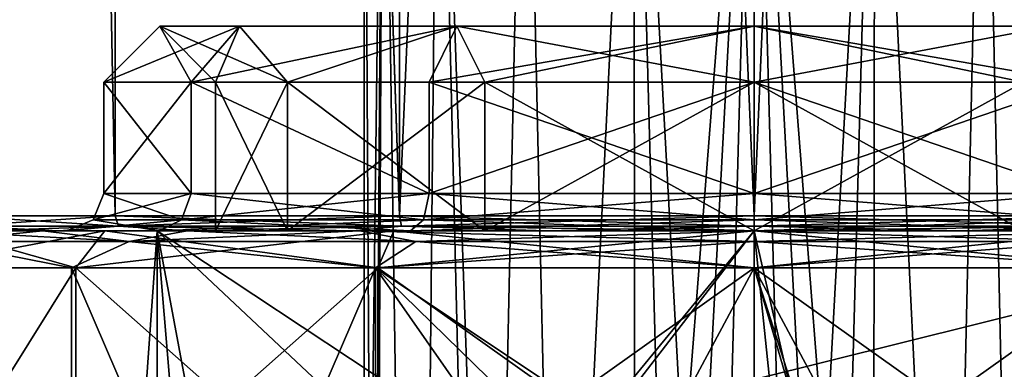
# Model space of a CAD drawing. Header units: millimetres. Extents: x -25 to 87, y -149 to 296.
# Tile 86 of 256: x -10 to 3, y 94 to 99. Entities that reach past the tile are written whole.
import ezdxf

# ---------------------------------------------------------------- set-up
doc = ezdxf.new("R2010")
doc.units = ezdxf.units.MM
doc.header["$LTSCALE"] = 65.185185
for name, color, linetype in [('1001', 7, 'CONTINUOUS'), ('1002', 7, 'CONTINUOUS'), ('1017', 7, 'CONTINUOUS'), ('1018', 7, 'CONTINUOUS'), ('1029', 7, 'CONTINUOUS'), ('1044', 7, 'CONTINUOUS'), ('1056', 7, 'CONTINUOUS'), ('1057', 7, 'CONTINUOUS'), ('1062', 7, 'CONTINUOUS'), ('1063', 7, 'CONTINUOUS'), ('1064', 7, 'CONTINUOUS'), ('3543', 7, 'CONTINUOUS'), ('3544', 7, 'CONTINUOUS'), ('3545', 7, 'CONTINUOUS'), ('3546', 7, 'CONTINUOUS'), ('3547', 7, 'CONTINUOUS'), ('3548', 7, 'CONTINUOUS'), ('3549', 7, 'CONTINUOUS'), ('3550', 7, 'CONTINUOUS'), ('3551', 7, 'CONTINUOUS'), ('3552', 7, 'CONTINUOUS'), ('3553', 7, 'CONTINUOUS'), ('43', 7, 'CONTINUOUS'), ('44', 7, 'CONTINUOUS'), ('46', 7, 'CONTINUOUS'), ('50', 7, 'CONTINUOUS'), ('51', 7, 'CONTINUOUS'), ('739', 7, 'CONTINUOUS'), ('84', 7, 'CONTINUOUS')]:
    doc.layers.add(name, color=color, linetype=linetype)

msp = doc.modelspace()

# ---------------------------------------------------------------- linework, layer by layer
at = {"layer": '1001', "linetype": 'CONTINUOUS'}
for points in [[(-10.726, 207.846, 2.438), (-10.724, 96.2, 2.448), (-8.603, 207.846, 6.855), (-10.726, 207.846, 2.438)], [(-10.724, 96.2, 2.448), (-8.6, 96.2, 6.858), (-8.603, 207.846, 6.855), (-10.724, 96.2, 2.448)], [(-8.6, 96.2, -6.858), (-10.724, 96.2, -2.448), (-10.721, 207.846, -2.462), (-8.6, 96.2, -6.858)], [(-8.588, 207.846, -6.874), (-8.6, 96.2, -6.858), (-10.721, 207.846, -2.462), (-8.588, 207.846, -6.874)], [(-8.6, 96.2, 6.858), (-4.773, 96.2, 9.911), (-8.603, 207.846, 6.855), (-8.6, 96.2, 6.858)], [(-8.603, 207.846, 6.855), (-4.773, 96.2, 9.911), (-4.773, 207.846, 9.911), (-8.603, 207.846, 6.855)], [(-4.773, 96.2, -9.911), (-8.6, 96.2, -6.858), (-8.588, 207.846, -6.874), (-4.773, 96.2, -9.911)], [(-4.75, 207.846, -9.921), (-4.773, 96.2, -9.911), (-8.588, 207.846, -6.874), (-4.75, 207.846, -9.921)], [(-4.773, 96.2, 9.911), (0, 96.2, 11), (-4.773, 207.846, 9.911), (-4.773, 96.2, 9.911)], [(-4.773, 207.846, 9.911), (0, 96.2, 11), (0, 207.846, 11), (-4.773, 207.846, 9.911)], [(0, 96.2, -11), (-4.773, 96.2, -9.911), (0, 207.846, -11), (0, 96.2, -11)], [(0, 207.846, -11), (-4.773, 96.2, -9.911), (-4.75, 207.846, -9.921), (0, 207.846, -11)]]:
    msp.add_3dface(points, dxfattribs=at)
at = {"layer": '1002', "linetype": 'CONTINUOUS'}
for points in [[(0, 207.846, 11), (0, 96.2, 11), (4.773, 96.2, 9.911), (0, 207.846, 11)], [(0, 96.2, -11), (0, 207.846, -11), (4.773, 207.846, -9.911), (0, 96.2, -11)], [(4.773, 96.2, -9.911), (0, 96.2, -11), (4.773, 207.846, -9.911), (4.773, 96.2, -9.911)], [(0, 207.846, 11), (4.773, 96.2, 9.911), (4.75, 207.846, 9.921), (0, 207.846, 11)]]:
    msp.add_3dface(points, dxfattribs=at)
at = {"layer": '1017', "linetype": 'CONTINUOUS'}
for points in [[(-8.6, 96.2, 6.858), (-10.724, 96.2, 2.448), (-8.554, 96.059, 6.822), (-8.6, 96.2, 6.858)], [(-10.724, 96.2, 2.448), (-10.667, 96.059, 2.435), (-8.554, 96.059, 6.822), (-10.724, 96.2, 2.448)], [(-10.724, 96.2, -2.448), (-8.6, 96.2, -6.858), (-10.667, 96.059, -2.435), (-10.724, 96.2, -2.448)], [(-8.6, 96.2, -6.858), (-8.554, 96.059, -6.822), (-10.667, 96.059, -2.435), (-8.6, 96.2, -6.858)], [(-4.773, 96.2, 9.911), (-8.6, 96.2, 6.858), (-4.747, 96.059, 9.858), (-4.773, 96.2, 9.911)], [(-8.6, 96.2, 6.858), (-8.554, 96.059, 6.822), (-4.747, 96.059, 9.858), (-8.6, 96.2, 6.858)], [(-8.6, 96.2, -6.858), (-4.773, 96.2, -9.911), (-8.554, 96.059, -6.822), (-8.6, 96.2, -6.858)], [(-4.773, 96.2, -9.911), (-4.747, 96.059, -9.858), (-8.554, 96.059, -6.822), (-4.773, 96.2, -9.911)], [(0, 96.2, 11), (-4.773, 96.2, 9.911), (0, 96.059, 10.941), (0, 96.2, 11)], [(-4.773, 96.2, 9.911), (-4.747, 96.059, 9.858), (0, 96.059, 10.941), (-4.773, 96.2, 9.911)], [(-4.773, 96.2, -9.911), (0, 96.2, -11), (-4.747, 96.059, -9.858), (-4.773, 96.2, -9.911)], [(0, 96.2, -11), (0, 96.059, -10.941), (-4.747, 96.059, -9.858), (0, 96.2, -11)], [(-10.667, 96.059, -2.435), (-8.554, 96.059, -6.822), (-10.432, 96, -2.795), (-10.667, 96.059, -2.435)], [(-8.554, 96.059, 6.822), (-10.667, 96.059, 2.435), (-9.353, 96, 5.4), (-8.554, 96.059, 6.822)], [(-9.353, 96, 5.4), (-10.667, 96.059, 2.435), (-10.432, 96, 2.795), (-9.353, 96, 5.4)], [(-10.432, 96, -2.795), (-8.554, 96.059, -6.822), (-9.353, 96, -5.4), (-10.432, 96, -2.795)], [(-9.353, 96, -5.4), (-8.554, 96.059, -6.822), (-7.637, 96, -7.637), (-9.353, 96, -5.4)], [(-7.637, 96, 7.637), (-8.554, 96.059, 6.822), (-9.353, 96, 5.4), (-7.637, 96, 7.637)], [(-8.554, 96.059, -6.822), (-4.747, 96.059, -9.858), (-7.637, 96, -7.637), (-8.554, 96.059, -6.822)], [(-4.747, 96.059, 9.858), (-8.554, 96.059, 6.822), (-5.4, 96, 9.353), (-4.747, 96.059, 9.858)], [(-5.4, 96, 9.353), (-8.554, 96.059, 6.822), (-7.637, 96, 7.637), (-5.4, 96, 9.353)], [(-7.637, 96, -7.637), (-4.747, 96.059, -9.858), (-5.4, 96, -9.353), (-7.637, 96, -7.637)], [(-5.4, 96, -9.353), (-4.747, 96.059, -9.858), (-2.795, 96, -10.432), (-5.4, 96, -9.353)], [(-2.795, 96, 10.432), (-4.747, 96.059, 9.858), (-5.4, 96, 9.353), (-2.795, 96, 10.432)], [(-4.747, 96.059, -9.858), (0, 96.059, -10.941), (-2.795, 96, -10.432), (-4.747, 96.059, -9.858)], [(0, 96.059, 10.941), (-4.747, 96.059, 9.858), (0, 96, 10.8), (0, 96.059, 10.941)], [(0, 96, 10.8), (-4.747, 96.059, 9.858), (-2.795, 96, 10.432), (0, 96, 10.8)], [(0, 96.059, -10.941), (0, 96, -10.8), (-2.795, 96, -10.432), (0, 96.059, -10.941)]]:
    msp.add_3dface(points, dxfattribs=at)
at = {"layer": '1018', "linetype": 'CONTINUOUS'}
for points in [[(4.773, 96.2, 9.911), (0, 96.2, 11), (4.747, 96.059, 9.858), (4.773, 96.2, 9.911)], [(0, 96.2, 11), (0, 96.059, 10.941), (4.747, 96.059, 9.858), (0, 96.2, 11)], [(0, 96.2, -11), (4.773, 96.2, -9.911), (0, 96.059, -10.941), (0, 96.2, -11)], [(0, 96.059, -10.941), (4.773, 96.2, -9.911), (4.747, 96.059, -9.858), (0, 96.059, -10.941)], [(0, 96, -10.8), (0, 96.059, -10.941), (4.747, 96.059, -9.858), (0, 96, -10.8)], [(0, 96, -10.8), (4.747, 96.059, -9.858), (2.795, 96, -10.432), (0, 96, -10.8)], [(0, 96.059, 10.941), (0, 96, 10.8), (2.795, 96, 10.432), (0, 96.059, 10.941)], [(4.747, 96.059, 9.858), (0, 96.059, 10.941), (2.795, 96, 10.432), (4.747, 96.059, 9.858)], [(5.4, 96, 9.353), (4.747, 96.059, 9.858), (2.795, 96, 10.432), (5.4, 96, 9.353)], [(2.795, 96, -10.432), (4.747, 96.059, -9.858), (5.4, 96, -9.353), (2.795, 96, -10.432)]]:
    msp.add_3dface(points, dxfattribs=at)
at = {"layer": '1029', "linetype": 'CONTINUOUS'}
for points in [[(0, 91.9, -11.675), (0, 95.5, -11.675), (5.065, 95.5, -10.519), (0, 91.9, -11.675)], [(5.065, 91.9, -10.519), (0, 91.9, -11.675), (5.065, 95.5, -10.519), (5.065, 91.9, -10.519)], [(0, 91.9, 11.675), (5.065, 91.9, 10.519), (0, 95.5, 11.675), (0, 91.9, 11.675)], [(0, 95.5, 11.675), (5.065, 91.9, 10.519), (5.065, 95.5, 10.519), (0, 95.5, 11.675)]]:
    msp.add_3dface(points, dxfattribs=at)
at = {"layer": '1044', "linetype": 'CONTINUOUS'}
for points in [[(-9.128, 91.9, -7.279), (-11.382, 91.9, -2.598), (-9.128, 95.5, -7.279), (-9.128, 91.9, -7.279)], [(-9.128, 95.5, -7.279), (-11.382, 91.9, -2.598), (-11.382, 95.5, -2.598), (-9.128, 95.5, -7.279)], [(-11.382, 91.9, 2.598), (-9.128, 91.9, 7.279), (-11.382, 95.5, 2.598), (-11.382, 91.9, 2.598)], [(-11.382, 95.5, 2.598), (-9.128, 91.9, 7.279), (-9.128, 95.5, 7.279), (-11.382, 95.5, 2.598)], [(-5.065, 91.9, -10.519), (-9.128, 91.9, -7.279), (-5.065, 95.5, -10.519), (-5.065, 91.9, -10.519)], [(-5.065, 95.5, -10.519), (-9.128, 91.9, -7.279), (-9.128, 95.5, -7.279), (-5.065, 95.5, -10.519)], [(-9.128, 91.9, 7.279), (-5.065, 91.9, 10.519), (-9.128, 95.5, 7.279), (-9.128, 91.9, 7.279)], [(-9.128, 95.5, 7.279), (-5.065, 91.9, 10.519), (-5.065, 95.5, 10.519), (-9.128, 95.5, 7.279)], [(0, 95.5, -11.675), (0, 91.9, -11.675), (-5.065, 91.9, -10.519), (0, 95.5, -11.675)], [(0, 95.5, -11.675), (-5.065, 91.9, -10.519), (-5.065, 95.5, -10.519), (0, 95.5, -11.675)], [(0, 91.9, 11.675), (0, 95.5, 11.675), (-5.065, 95.5, 10.519), (0, 91.9, 11.675)], [(-5.065, 91.9, 10.519), (0, 91.9, 11.675), (-5.065, 95.5, 10.519), (-5.065, 91.9, 10.519)]]:
    msp.add_3dface(points, dxfattribs=at)
at = {"layer": '1056', "linetype": 'CONTINUOUS'}
for points in [[(-5.25, 84.5), (-5.131, 84.5, -1.114), (-5.25, 105, 0), (-5.25, 84.5)], [(-5.25, 105, 0), (-5.131, 84.5, -1.114), (-4.993, 105, -1.622), (-5.25, 105, 0)], [(-5.131, 84.5, 1.114), (-5.25, 84.5), (-4.993, 105, 1.622), (-5.131, 84.5, 1.114)], [(-4.993, 105, 1.622), (-5.25, 84.5), (-5.25, 105, 0), (-4.993, 105, 1.622)], [(-5.131, 84.5, -1.114), (-4.547, 75.3, -2.625), (-4.993, 105, -1.622), (-5.131, 84.5, -1.114)], [(-5.131, 75.3, 1.114), (-5.131, 84.5, 1.114), (-4.993, 105, 1.622), (-5.131, 75.3, 1.114)], [(-4.547, 75.3, 2.625), (-5.131, 75.3, 1.114), (-4.993, 105, 1.622), (-4.547, 75.3, 2.625)], [(-4.993, 105, -1.622), (-4.547, 75.3, -2.625), (-4.247, 105, -3.086), (-4.993, 105, -1.622)], [(-4.247, 105, 3.086), (-4.547, 75.3, 2.625), (-4.993, 105, 1.622), (-4.247, 105, 3.086)], [(-4.547, 75.3, -2.625), (-3.53, 75.3, -3.886), (-4.247, 105, -3.086), (-4.547, 75.3, -2.625)], [(-3.53, 84.5, 3.886), (-4.547, 75.3, 2.625), (-4.247, 105, 3.086), (-3.53, 84.5, 3.886)], [(-3.53, 75.3, -3.886), (-3.53, 84.5, -3.886), (-4.247, 105, -3.086), (-3.53, 75.3, -3.886)], [(-4.247, 105, -3.086), (-3.53, 84.5, -3.886), (-3.086, 105, -4.247), (-4.247, 105, -3.086)], [(-3.086, 105, 4.247), (-3.53, 84.5, 3.886), (-4.247, 105, 3.086), (-3.086, 105, 4.247)], [(-3.53, 84.5, -3.886), (-2.625, 84.5, -4.547), (-3.086, 105, -4.247), (-3.53, 84.5, -3.886)], [(-2.625, 84.5, 4.547), (-3.53, 84.5, 3.886), (-3.086, 105, 4.247), (-2.625, 84.5, 4.547)], [(-3.086, 105, -4.247), (-2.625, 84.5, -4.547), (-1.622, 105, -4.993), (-3.086, 105, -4.247)], [(-1.622, 105, 4.993), (-2.625, 84.5, 4.547), (-3.086, 105, 4.247), (-1.622, 105, 4.993)], [(-2.625, 84.5, -4.547), (-1.601, 84.5, -5), (-1.622, 105, -4.993), (-2.625, 84.5, -4.547)], [(-1.601, 84.5, 5), (-2.625, 84.5, 4.547), (-1.622, 105, 4.993), (-1.601, 84.5, 5)], [(-1.622, 105, -4.993), (-1.601, 84.5, -5), (-0.81, 75.3, -5.187), (-1.622, 105, -4.993)], [(0, 105, 5.25), (-1.601, 84.5, 5), (-1.622, 105, 4.993), (0, 105, 5.25)], [(0, 105, -5.25), (-1.622, 105, -4.993), (0, 75.3, -5.25), (0, 105, -5.25)], [(0, 75.3, -5.25), (-1.622, 105, -4.993), (-0.81, 75.3, -5.187), (0, 75.3, -5.25)], [(-1.601, 75.3, 5), (-1.601, 84.5, 5), (0, 105, 5.25), (-1.601, 75.3, 5)], [(-0.81, 75.3, 5.187), (-1.601, 75.3, 5), (0, 105, 5.25), (-0.81, 75.3, 5.187)], [(0, 75.3, 5.25), (-0.81, 75.3, 5.187), (0, 105, 5.25), (0, 75.3, 5.25)]]:
    msp.add_3dface(points, dxfattribs=at)
at = {"layer": '1057', "linetype": 'CONTINUOUS'}
for points in [[(0, 75.3, 5.25), (0, 105, 5.25), (1.622, 105, 4.993), (0, 75.3, 5.25)], [(0, 75.3, 5.25), (1.622, 105, 4.993), (0.81, 75.3, 5.187), (0, 75.3, 5.25)], [(0, 105, -5.25), (0, 75.3, -5.25), (0.81, 75.3, -5.187), (0, 105, -5.25)], [(1.601, 84.5, -5), (0, 105, -5.25), (1.601, 75.3, -5), (1.601, 84.5, -5)], [(0, 105, -5.25), (1.601, 84.5, -5), (1.622, 105, -4.993), (0, 105, -5.25)], [(1.601, 75.3, -5), (0, 105, -5.25), (0.81, 75.3, -5.187), (1.601, 75.3, -5)], [(1.622, 105, 4.993), (1.601, 84.5, 5), (0.81, 75.3, 5.187), (1.622, 105, 4.993)], [(2.625, 84.5, 4.547), (1.601, 84.5, 5), (1.622, 105, 4.993), (2.625, 84.5, 4.547)], [(1.601, 84.5, -5), (2.625, 84.5, -4.547), (1.622, 105, -4.993), (1.601, 84.5, -5)], [(3.086, 105, 4.247), (2.625, 84.5, 4.547), (1.622, 105, 4.993), (3.086, 105, 4.247)], [(1.622, 105, -4.993), (2.625, 84.5, -4.547), (3.086, 105, -4.247), (1.622, 105, -4.993)], [(3.53, 84.5, 3.886), (2.625, 84.5, 4.547), (3.086, 105, 4.247), (3.53, 84.5, 3.886)], [(2.625, 84.5, -4.547), (3.53, 84.5, -3.886), (3.086, 105, -4.247), (2.625, 84.5, -4.547)], [(4.247, 105, 3.086), (3.53, 84.5, 3.886), (3.086, 105, 4.247), (4.247, 105, 3.086)], [(3.086, 105, -4.247), (3.53, 84.5, -3.886), (4.247, 105, -3.086), (3.086, 105, -4.247)]]:
    msp.add_3dface(points, dxfattribs=at)
at = {"layer": '1062', "linetype": 'CONTINUOUS'}
for points in [[(-8.737, 96, 6.968), (-10.432, 96, 2.795), (-10.895, 96, 2.487), (-8.737, 96, 6.968)], [(-10.432, 96, -2.795), (-9.353, 96, -5.4), (-10.895, 96, -2.487), (-10.432, 96, -2.795)], [(-10.895, 96, -2.487), (-9.353, 96, -5.4), (-8.737, 96, -6.968), (-10.895, 96, -2.487)], [(-9.353, 96, 5.4), (-10.432, 96, 2.795), (-8.737, 96, 6.968), (-9.353, 96, 5.4)], [(-7.637, 96, 7.637), (-9.353, 96, 5.4), (-8.737, 96, 6.968), (-7.637, 96, 7.637)], [(-9.353, 96, -5.4), (-7.637, 96, -7.637), (-8.737, 96, -6.968), (-9.353, 96, -5.4)], [(-4.849, 96, 10.068), (-7.637, 96, 7.637), (-8.737, 96, 6.968), (-4.849, 96, 10.068)], [(-7.637, 96, -7.637), (-5.4, 96, -9.353), (-8.737, 96, -6.968), (-7.637, 96, -7.637)], [(-8.737, 96, -6.968), (-5.4, 96, -9.353), (-4.849, 96, -10.068), (-8.737, 96, -6.968)], [(-5.4, 96, 9.353), (-7.637, 96, 7.637), (-4.849, 96, 10.068), (-5.4, 96, 9.353)], [(-2.795, 96, 10.432), (-5.4, 96, 9.353), (-4.849, 96, 10.068), (-2.795, 96, 10.432)], [(-5.4, 96, -9.353), (-2.795, 96, -10.432), (-4.849, 96, -10.068), (-5.4, 96, -9.353)], [(0, 96, 11.175), (-2.795, 96, 10.432), (-4.849, 96, 10.068), (0, 96, 11.175)], [(-2.795, 96, -10.432), (0, 96, -11.175), (-4.849, 96, -10.068), (-2.795, 96, -10.432)], [(-2.795, 96, -10.432), (0, 96, -10.8), (0, 96, -11.175), (-2.795, 96, -10.432)], [(0, 96, 10.8), (-2.795, 96, 10.432), (0, 96, 11.175), (0, 96, 10.8)], [(0, 96, -10.8), (2.795, 96, -10.432), (0, 96, -11.175), (0, 96, -10.8)], [(2.795, 96, 10.432), (0, 96, 10.8), (0, 96, 11.175), (2.795, 96, 10.432)], [(0, 96, -11.175), (2.795, 96, -10.432), (4.849, 96, -10.068), (0, 96, -11.175)], [(4.849, 96, 10.068), (2.795, 96, 10.432), (0, 96, 11.175), (4.849, 96, 10.068)], [(2.795, 96, -10.432), (5.4, 96, -9.353), (4.849, 96, -10.068), (2.795, 96, -10.432)], [(5.4, 96, 9.353), (2.795, 96, 10.432), (4.849, 96, 10.068), (5.4, 96, 9.353)]]:
    msp.add_3dface(points, dxfattribs=at)
at = {"layer": '1063', "linetype": 'CONTINUOUS'}
for points in [[(-9.128, 95.5, -7.279), (-11.382, 95.5, -2.598), (-8.737, 96, -6.968), (-9.128, 95.5, -7.279)], [(-11.382, 95.5, -2.598), (-10.895, 96, -2.487), (-8.737, 96, -6.968), (-11.382, 95.5, -2.598)], [(-11.382, 95.5, 2.598), (-9.128, 95.5, 7.279), (-10.895, 96, 2.487), (-11.382, 95.5, 2.598)], [(-9.128, 95.5, 7.279), (-8.737, 96, 6.968), (-10.895, 96, 2.487), (-9.128, 95.5, 7.279)], [(-5.065, 95.5, -10.519), (-9.128, 95.5, -7.279), (-4.849, 96, -10.068), (-5.065, 95.5, -10.519)], [(-9.128, 95.5, -7.279), (-8.737, 96, -6.968), (-4.849, 96, -10.068), (-9.128, 95.5, -7.279)], [(-9.128, 95.5, 7.279), (-5.065, 95.5, 10.519), (-8.737, 96, 6.968), (-9.128, 95.5, 7.279)], [(-5.065, 95.5, 10.519), (-4.849, 96, 10.068), (-8.737, 96, 6.968), (-5.065, 95.5, 10.519)], [(0, 95.5, -11.675), (-5.065, 95.5, -10.519), (0, 96, -11.175), (0, 95.5, -11.675)], [(-5.065, 95.5, 10.519), (0, 95.5, 11.675), (-4.849, 96, 10.068), (-5.065, 95.5, 10.519)], [(0, 96, -11.175), (-5.065, 95.5, -10.519), (-4.849, 96, -10.068), (0, 96, -11.175)], [(0, 95.5, 11.675), (0, 96, 11.175), (-4.849, 96, 10.068), (0, 95.5, 11.675)]]:
    msp.add_3dface(points, dxfattribs=at)
at = {"layer": '1064', "linetype": 'CONTINUOUS'}
for points in [[(5.065, 95.5, -10.519), (0, 95.5, -11.675), (4.849, 96, -10.068), (5.065, 95.5, -10.519)], [(0, 95.5, -11.675), (0, 96, -11.175), (4.849, 96, -10.068), (0, 95.5, -11.675)], [(0, 95.5, 11.675), (5.065, 95.5, 10.519), (0, 96, 11.175), (0, 95.5, 11.675)], [(5.065, 95.5, 10.519), (4.849, 96, 10.068), (0, 96, 11.175), (5.065, 95.5, 10.519)]]:
    msp.add_3dface(points, dxfattribs=at)
at = {"layer": '3543', "linetype": 'CONTINUOUS'}
for points in [[(4.375, 96.5, 7.578), (0, 96.5, 8.75), (4.374, 98, 7.578), (4.375, 96.5, 7.578)], [(4.374, 98, 7.578), (0, 96.5, 8.75), (0, 98, 8.75), (4.374, 98, 7.578)], [(0, 96.5, -8.75), (4.375, 96.5, -7.578), (0, 98, -8.75), (0, 96.5, -8.75)], [(0, 98, -8.75), (4.375, 96.5, -7.578), (4.374, 98, -7.578), (0, 98, -8.75)]]:
    msp.add_3dface(points, dxfattribs=at)
at = {"layer": '3544', "linetype": 'CONTINUOUS'}
for points in [[(-8.75, 96.5, 0), (-7.578, 96.5, -4.375), (-8.75, 98, 0), (-8.75, 96.5, 0)], [(-8.75, 98, 0), (-7.578, 96.5, -4.375), (-7.577, 98, -4.375), (-8.75, 98, 0)], [(-7.578, 96.5, 4.375), (-8.75, 96.5, 0), (-7.577, 98, 4.375), (-7.578, 96.5, 4.375)], [(-7.577, 98, 4.375), (-8.75, 96.5, 0), (-8.75, 98, 0), (-7.577, 98, 4.375)], [(-7.578, 96.5, -4.375), (-4.375, 96.5, -7.578), (-7.577, 98, -4.375), (-7.578, 96.5, -4.375)], [(-4.375, 96.5, 7.578), (-7.578, 96.5, 4.375), (-7.577, 98, 4.375), (-4.375, 96.5, 7.578)], [(-7.577, 98, -4.375), (-4.375, 96.5, -7.578), (-4.374, 98, -7.578), (-7.577, 98, -4.375)], [(-4.374, 98, 7.578), (-4.375, 96.5, 7.578), (-7.577, 98, 4.375), (-4.374, 98, 7.578)], [(0, 98, 8.75), (0, 96.5, 8.75), (-4.375, 96.5, 7.578), (0, 98, 8.75)], [(-4.375, 96.5, -7.578), (0, 96.5, -8.75), (-4.374, 98, -7.578), (-4.375, 96.5, -7.578)], [(0, 98, 8.75), (-4.375, 96.5, 7.578), (-4.374, 98, 7.578), (0, 98, 8.75)], [(0, 96.5, -8.75), (0, 98, -8.75), (-4.374, 98, -7.578), (0, 96.5, -8.75)]]:
    msp.add_3dface(points, dxfattribs=at)
at = {"layer": '3545', "linetype": 'CONTINUOUS'}
for points in [[(0, 96.5, 8.75), (4.375, 96.5, 7.578), (0, 96.146, 8.896), (0, 96.5, 8.75)], [(4.375, 96.5, 7.578), (4.448, 96.146, 7.705), (0, 96.146, 8.896), (4.375, 96.5, 7.578)], [(4.375, 96.5, -7.578), (0, 96.5, -8.75), (4.448, 96.146, -7.705), (4.375, 96.5, -7.578)], [(0, 96.5, -8.75), (0, 96.146, -8.896), (4.448, 96.146, -7.705), (0, 96.5, -8.75)], [(0, 96.146, -8.896), (0, 96, -9.25), (4.625, 96, -8.011), (0, 96.146, -8.896)], [(4.448, 96.146, -7.705), (0, 96.146, -8.896), (4.625, 96, -8.011), (4.448, 96.146, -7.705)], [(0, 96.146, 8.896), (4.448, 96.146, 7.705), (0, 96, 9.25), (0, 96.146, 8.896)], [(0, 96, 9.25), (4.448, 96.146, 7.705), (4.625, 96, 8.011), (0, 96, 9.25)]]:
    msp.add_3dface(points, dxfattribs=at)
at = {"layer": '3546', "linetype": 'CONTINUOUS'}
for points in [[(-8.75, 96.5, 0), (-7.578, 96.5, 4.375), (-8.896, 96.146, 0), (-8.75, 96.5, 0)], [(-8.75, 96.5, 0), (-8.896, 96.146, 0), (-7.705, 96.146, -4.448), (-8.75, 96.5, 0)], [(-7.578, 96.5, 4.375), (-7.705, 96.146, 4.448), (-8.896, 96.146, 0), (-7.578, 96.5, 4.375)], [(-7.578, 96.5, -4.375), (-8.75, 96.5, 0), (-7.705, 96.146, -4.448), (-7.578, 96.5, -4.375)], [(-7.578, 96.5, -4.375), (-7.705, 96.146, -4.448), (-4.448, 96.146, -7.705), (-7.578, 96.5, -4.375)], [(-7.578, 96.5, 4.375), (-4.375, 96.5, 7.578), (-7.705, 96.146, 4.448), (-7.578, 96.5, 4.375)], [(-4.375, 96.5, 7.578), (-4.448, 96.146, 7.705), (-7.705, 96.146, 4.448), (-4.375, 96.5, 7.578)], [(-4.375, 96.5, -7.578), (-7.578, 96.5, -4.375), (-4.448, 96.146, -7.705), (-4.375, 96.5, -7.578)], [(-4.375, 96.5, 7.578), (0, 96.5, 8.75), (-4.448, 96.146, 7.705), (-4.375, 96.5, 7.578)], [(0, 96.5, 8.75), (0, 96.146, 8.896), (-4.448, 96.146, 7.705), (0, 96.5, 8.75)], [(0, 96.146, -8.896), (-4.375, 96.5, -7.578), (-4.448, 96.146, -7.705), (0, 96.146, -8.896)], [(0, 96.5, -8.75), (-4.375, 96.5, -7.578), (0, 96.146, -8.896), (0, 96.5, -8.75)], [(-8.896, 96.146, 0), (-7.705, 96.146, 4.448), (-9.25, 96), (-8.896, 96.146, 0)], [(-9.25, 96), (-7.705, 96.146, 4.448), (-8.011, 96, 4.625), (-9.25, 96)], [(-8.011, 96, -4.625), (-8.896, 96.146, 0), (-9.25, 96), (-8.011, 96, -4.625)], [(-7.705, 96.146, -4.448), (-8.896, 96.146, 0), (-8.011, 96, -4.625), (-7.705, 96.146, -4.448)], [(-7.705, 96.146, 4.448), (-4.448, 96.146, 7.705), (-8.011, 96, 4.625), (-7.705, 96.146, 4.448)], [(-8.011, 96, 4.625), (-4.448, 96.146, 7.705), (-4.625, 96, 8.011), (-8.011, 96, 4.625)], [(-4.625, 96, -8.011), (-7.705, 96.146, -4.448), (-8.011, 96, -4.625), (-4.625, 96, -8.011)], [(-4.448, 96.146, -7.705), (-7.705, 96.146, -4.448), (-4.625, 96, -8.011), (-4.448, 96.146, -7.705)], [(0, 96, -9.25), (-4.448, 96.146, -7.705), (-4.625, 96, -8.011), (0, 96, -9.25)], [(0, 96.146, 8.896), (0, 96, 9.25), (-4.625, 96, 8.011), (0, 96.146, 8.896)], [(-4.448, 96.146, 7.705), (0, 96.146, 8.896), (-4.625, 96, 8.011), (-4.448, 96.146, 7.705)], [(0, 96, -9.25), (0, 96.146, -8.896), (-4.448, 96.146, -7.705), (0, 96, -9.25)]]:
    msp.add_3dface(points, dxfattribs=at)
at = {"layer": '3547', "linetype": 'CONTINUOUS'}
for points in [[(-7.577, 98, 4.375), (-8.75, 98, 0), (-6.928, 98.75, 4), (-7.577, 98, 4.375)], [(-8.75, 98, 0), (-7.577, 98, -4.375), (-8, 98.75), (-8.75, 98, 0)], [(-6.928, 98.75, 4), (-8.75, 98, 0), (-8, 98.75), (-6.928, 98.75, 4)], [(-8, 98.75), (-7.577, 98, -4.375), (-6.928, 98.75, -4), (-8, 98.75)], [(-4.374, 98, 7.578), (-7.577, 98, 4.375), (-4, 98.75, 6.928), (-4.374, 98, 7.578)], [(-4, 98.75, 6.928), (-7.577, 98, 4.375), (-6.928, 98.75, 4), (-4, 98.75, 6.928)], [(-7.577, 98, -4.375), (-4.374, 98, -7.578), (-4, 98.75, -6.928), (-7.577, 98, -4.375)], [(-6.928, 98.75, -4), (-7.577, 98, -4.375), (-4, 98.75, -6.928), (-6.928, 98.75, -4)], [(-4.374, 98, -7.578), (0, 98, -8.75), (-4, 98.75, -6.928), (-4.374, 98, -7.578)], [(0, 98, 8.75), (-4.374, 98, 7.578), (0, 98.75, 8), (0, 98, 8.75)], [(0, 98.75, 8), (-4.374, 98, 7.578), (-4, 98.75, 6.928), (0, 98.75, 8)], [(-4, 98.75, -6.928), (0, 98, -8.75), (0, 98.75, -8), (-4, 98.75, -6.928)]]:
    msp.add_3dface(points, dxfattribs=at)
at = {"layer": '3548', "linetype": 'CONTINUOUS'}
for points in [[(0, 98, -8.75), (4.374, 98, -7.578), (0, 98.75, -8), (0, 98, -8.75)], [(0, 98.75, -8), (4.374, 98, -7.578), (4, 98.75, -6.928), (0, 98.75, -8)], [(4.374, 98, 7.578), (0, 98, 8.75), (4, 98.75, 6.928), (4.374, 98, 7.578)], [(0, 98, 8.75), (0, 98.75, 8), (4, 98.75, 6.928), (0, 98, 8.75)]]:
    msp.add_3dface(points, dxfattribs=at)
at = {"layer": '3549', "linetype": 'CONTINUOUS'}
for points in [[(0, 96, -7.25), (0, 98, -7.25), (3.625, 98, -6.279), (0, 96, -7.25)], [(3.625, 96, -6.279), (0, 96, -7.25), (3.625, 98, -6.279), (3.625, 96, -6.279)], [(0, 96, 7.25), (3.625, 96, 6.279), (0, 98, 7.25), (0, 96, 7.25)], [(0, 98, 7.25), (3.625, 96, 6.279), (3.625, 98, 6.279), (0, 98, 7.25)]]:
    msp.add_3dface(points, dxfattribs=at)
at = {"layer": '3550', "linetype": 'CONTINUOUS'}
for points in [[(-7.25, 98), (-6.279, 98, -3.625), (-7.25, 96), (-7.25, 98)], [(-7.25, 96), (-6.279, 98, -3.625), (-6.279, 96, -3.625), (-7.25, 96)], [(-6.279, 98, 3.625), (-7.25, 98), (-6.279, 96, 3.625), (-6.279, 98, 3.625)], [(-6.279, 96, 3.625), (-7.25, 98), (-7.25, 96), (-6.279, 96, 3.625)], [(-6.279, 98, -3.625), (-3.625, 98, -6.279), (-6.279, 96, -3.625), (-6.279, 98, -3.625)], [(-6.279, 96, -3.625), (-3.625, 98, -6.279), (-3.625, 96, -6.279), (-6.279, 96, -3.625)], [(-3.625, 98, 6.279), (-6.279, 98, 3.625), (-3.625, 96, 6.279), (-3.625, 98, 6.279)], [(-3.625, 96, 6.279), (-6.279, 98, 3.625), (-6.279, 96, 3.625), (-3.625, 96, 6.279)], [(0, 98, -7.25), (0, 96, -7.25), (-3.625, 96, -6.279), (0, 98, -7.25)], [(-3.625, 98, -6.279), (0, 98, -7.25), (-3.625, 96, -6.279), (-3.625, 98, -6.279)], [(0, 96, 7.25), (0, 98, 7.25), (-3.625, 98, 6.279), (0, 96, 7.25)], [(0, 96, 7.25), (-3.625, 98, 6.279), (-3.625, 96, 6.279), (0, 96, 7.25)]]:
    msp.add_3dface(points, dxfattribs=at)
at = {"layer": '3551', "linetype": 'CONTINUOUS'}
for points in [[(4, 98.75, 6.928), (0, 98.75, 8), (3.625, 98, 6.279), (4, 98.75, 6.928)], [(0, 98.75, 8), (0, 98, 7.25), (3.625, 98, 6.279), (0, 98.75, 8)], [(0, 98.75, -8), (4, 98.75, -6.928), (0, 98, -7.25), (0, 98.75, -8)], [(0, 98, -7.25), (4, 98.75, -6.928), (3.625, 98, -6.279), (0, 98, -7.25)]]:
    msp.add_3dface(points, dxfattribs=at)
at = {"layer": '3552', "linetype": 'CONTINUOUS'}
for points in [[(-6.928, 98.75, 4), (-8, 98.75), (-6.279, 98, 3.625), (-6.928, 98.75, 4)], [(-8, 98.75), (-6.928, 98.75, -4), (-7.25, 98), (-8, 98.75)], [(-8, 98.75), (-7.25, 98), (-6.279, 98, 3.625), (-8, 98.75)], [(-6.928, 98.75, -4), (-6.279, 98, -3.625), (-7.25, 98), (-6.928, 98.75, -4)], [(-4, 98.75, 6.928), (-6.928, 98.75, 4), (-6.279, 98, 3.625), (-4, 98.75, 6.928)], [(-6.928, 98.75, -4), (-4, 98.75, -6.928), (-6.279, 98, -3.625), (-6.928, 98.75, -4)], [(-4, 98.75, 6.928), (-6.279, 98, 3.625), (-3.625, 98, 6.279), (-4, 98.75, 6.928)], [(-4, 98.75, -6.928), (-3.625, 98, -6.279), (-6.279, 98, -3.625), (-4, 98.75, -6.928)], [(0, 98.75, 8), (-4, 98.75, 6.928), (0, 98, 7.25), (0, 98.75, 8)], [(0, 98, 7.25), (-4, 98.75, 6.928), (-3.625, 98, 6.279), (0, 98, 7.25)], [(-4, 98.75, -6.928), (0, 98.75, -8), (-3.625, 98, -6.279), (-4, 98.75, -6.928)], [(0, 98.75, -8), (0, 98, -7.25), (-3.625, 98, -6.279), (0, 98.75, -8)]]:
    msp.add_3dface(points, dxfattribs=at)
at = {"layer": '3553', "linetype": 'CONTINUOUS'}
for points in [[(-8.011, 96, -4.625), (-9.25, 96), (-8.011, 96, 4.625), (-8.011, 96, -4.625)], [(-4.625, 96, -8.011), (-8.011, 96, -4.625), (-6.279, 96, -3.625), (-4.625, 96, -8.011)], [(-8.011, 96, -4.625), (-8.011, 96, 4.625), (-7.25, 96), (-8.011, 96, -4.625)], [(-8.011, 96, -4.625), (-7.25, 96), (-6.279, 96, -3.625), (-8.011, 96, -4.625)], [(-8.011, 96, 4.625), (-4.625, 96, 8.011), (-6.279, 96, 3.625), (-8.011, 96, 4.625)], [(-8.011, 96, 4.625), (-6.279, 96, 3.625), (-7.25, 96), (-8.011, 96, 4.625)], [(-4.625, 96, -8.011), (-6.279, 96, -3.625), (-3.625, 96, -6.279), (-4.625, 96, -8.011)], [(-4.625, 96, 8.011), (-3.625, 96, 6.279), (-6.279, 96, 3.625), (-4.625, 96, 8.011)], [(0, 96, -9.25), (-4.625, 96, -8.011), (0, 96, -7.25), (0, 96, -9.25)], [(-4.625, 96, 8.011), (0, 96, 9.25), (-3.625, 96, 6.279), (-4.625, 96, 8.011)], [(0, 96, -7.25), (-4.625, 96, -8.011), (-3.625, 96, -6.279), (0, 96, -7.25)], [(0, 96, 9.25), (0, 96, 7.25), (-3.625, 96, 6.279), (0, 96, 9.25)], [(4.625, 96, -8.011), (0, 96, -9.25), (3.625, 96, -6.279), (4.625, 96, -8.011)], [(0, 96, -9.25), (0, 96, -7.25), (3.625, 96, -6.279), (0, 96, -9.25)], [(0, 96, 9.25), (4.625, 96, 8.011), (0, 96, 7.25), (0, 96, 9.25)], [(4.625, 96, 8.011), (3.625, 96, 6.279), (0, 96, 7.25), (4.625, 96, 8.011)]]:
    msp.add_3dface(points, dxfattribs=at)
at = {"layer": '43', "color": 7, "linetype": 'CONTINUOUS', "true_color": 0x0833a0}
for points in [[(-11.455, 86, -2.614), (-9.187, 86, -7.326), (-11.455, 95.5, -2.615), (-11.455, 86, -2.614)], [(-11.455, 95.5, -2.615), (-9.187, 86, -7.326), (-9.187, 95.5, -7.326), (-11.455, 95.5, -2.615)], [(-9.187, 86, 7.326), (-11.455, 86, 2.614), (-11.455, 95.5, 2.615), (-9.187, 86, 7.326)], [(-9.187, 95.5, 7.326), (-9.187, 86, 7.326), (-11.455, 95.5, 2.615), (-9.187, 95.5, 7.326)], [(-9.187, 86, -7.326), (-5.098, 86, -10.587), (-9.187, 95.5, -7.326), (-9.187, 86, -7.326)], [(-9.187, 95.5, -7.326), (-5.098, 86, -10.587), (-5.098, 95.5, -10.586), (-9.187, 95.5, -7.326)], [(-5.098, 86, 10.587), (-9.187, 86, 7.326), (-5.098, 95.5, 10.586), (-5.098, 86, 10.587)], [(-5.098, 95.5, 10.586), (-9.187, 86, 7.326), (-9.187, 95.5, 7.326), (-5.098, 95.5, 10.586)], [(-5.098, 95.5, -10.586), (-5.098, 86, -10.587), (-1.6, 90.5, -11.641), (-5.098, 95.5, -10.586)], [(0, 86, 11.75), (-5.098, 86, 10.587), (0, 95.5, 11.75), (0, 86, 11.75)], [(0, 95.5, 11.75), (-5.098, 86, 10.587), (-5.098, 95.5, 10.586), (0, 95.5, 11.75)], [(0, 95.5, -11.75), (-5.098, 95.5, -10.586), (0, 92.1, -11.75), (0, 95.5, -11.75)], [(0, 92.1, -11.75), (-5.098, 95.5, -10.586), (-1.131, 91.631, -11.695), (0, 92.1, -11.75)], [(-1.131, 91.631, -11.695), (-5.098, 95.5, -10.586), (-1.6, 90.5, -11.641), (-1.131, 91.631, -11.695)]]:
    msp.add_3dface(points, dxfattribs=at)
at = {"layer": '44', "color": 7, "linetype": 'CONTINUOUS', "true_color": 0x0833a0}
for points in [[(-14.849, 96, 14.849), (-8.036, 96, 19.402), (-11.942, 96, 2.728), (-14.849, 96, 14.849)], [(-8.036, 96, -19.402), (-14.849, 96, -14.849), (-9.574, 96, -7.643), (-8.036, 96, -19.402)], [(-9.574, 96, -7.643), (-14.849, 96, -14.849), (-11.035, 96, -5.319), (-9.574, 96, -7.643)], [(-11.942, 96, 2.728), (-8.036, 96, 19.402), (-11.035, 96, 5.319), (-11.942, 96, 2.728)], [(-11.035, 96, 5.319), (-8.036, 96, 19.402), (-9.574, 96, 7.643), (-11.035, 96, 5.319)], [(-9.574, 96, 7.643), (-8.036, 96, 19.402), (-7.631, 96, 9.583), (-9.574, 96, 7.643)], [(-7.631, 96, -9.583), (-8.036, 96, -19.402), (-9.574, 96, -7.643), (-7.631, 96, -9.583)], [(0, 96, -21), (-8.036, 96, -19.402), (0, 96, -12.25), (0, 96, -21)], [(-8.036, 96, 19.402), (0, 96, 21), (-7.631, 96, 9.583), (-8.036, 96, 19.402)], [(0, 96, -12.25), (-8.036, 96, -19.402), (-5.306, 96, -11.041), (0, 96, -12.25)], [(-5.306, 96, -11.041), (-8.036, 96, -19.402), (-7.631, 96, -9.583), (-5.306, 96, -11.041)], [(-7.631, 96, 9.583), (0, 96, 21), (-5.306, 96, 11.041), (-7.631, 96, 9.583)], [(0, 96, 21), (0, 96, 12.25), (-5.306, 96, 11.041), (0, 96, 21)], [(8.036, 96, -19.402), (0, 96, -21), (7.631, 96, -9.583), (8.036, 96, -19.402)], [(7.631, 96, -9.583), (0, 96, -21), (5.306, 96, -11.041), (7.631, 96, -9.583)], [(5.306, 96, -11.041), (0, 96, -21), (0, 96, -12.25), (5.306, 96, -11.041)], [(0, 96, 21), (8.036, 96, 19.402), (0, 96, 12.25), (0, 96, 21)], [(0, 96, 12.25), (8.036, 96, 19.402), (5.306, 96, 11.041), (0, 96, 12.25)]]:
    msp.add_3dface(points, dxfattribs=at)
at = {"layer": '46', "color": 7, "linetype": 'CONTINUOUS', "true_color": 0x0833a0}
for points in [[(0, 86, 11.75), (0, 95.5, 11.75), (5.098, 95.5, 10.586), (0, 86, 11.75)], [(0, 86, 11.75), (5.098, 95.5, 10.586), (5.098, 86, 10.587), (0, 86, 11.75)], [(0, 95.5, -11.75), (0, 92.1, -11.75), (1.131, 91.631, -11.695), (0, 95.5, -11.75)], [(5.098, 95.5, -10.586), (0, 95.5, -11.75), (5.098, 86, -10.587), (5.098, 95.5, -10.586)], [(5.098, 86, -10.587), (0, 95.5, -11.75), (1.6, 90.5, -11.641), (5.098, 86, -10.587)], [(1.6, 90.5, -11.641), (0, 95.5, -11.75), (1.131, 91.631, -11.695), (1.6, 90.5, -11.641)]]:
    msp.add_3dface(points, dxfattribs=at)
at = {"layer": '50', "linetype": 'CONTINUOUS'}
for points in [[(0, 96, 12.25), (5.306, 96, 11.041), (0, 95.854, 11.896), (0, 96, 12.25)], [(0, 95.854, 11.896), (5.306, 96, 11.041), (4.553, 95.854, 10.991), (0, 95.854, 11.896)], [(5.306, 96, -11.041), (0, 96, -12.25), (4.553, 95.854, -10.991), (5.306, 96, -11.041)], [(4.553, 95.854, -10.991), (0, 96, -12.25), (0, 95.854, -11.896), (4.553, 95.854, -10.991)], [(5.098, 95.5, 10.586), (0, 95.5, 11.75), (4.553, 95.854, 10.991), (5.098, 95.5, 10.586)], [(0, 95.5, 11.75), (0, 95.854, 11.896), (4.553, 95.854, 10.991), (0, 95.5, 11.75)], [(0, 95.5, -11.75), (5.098, 95.5, -10.586), (0, 95.854, -11.896), (0, 95.5, -11.75)], [(5.098, 95.5, -10.586), (4.553, 95.854, -10.991), (0, 95.854, -11.896), (5.098, 95.5, -10.586)]]:
    msp.add_3dface(points, dxfattribs=at)
at = {"layer": '51', "linetype": 'CONTINUOUS'}
for points in [[(-9.574, 96, -7.643), (-11.035, 96, -5.319), (-8.412, 95.854, -8.412), (-9.574, 96, -7.643)], [(-8.412, 95.854, -8.412), (-11.035, 96, -5.319), (-10.991, 95.854, -4.553), (-8.412, 95.854, -8.412)], [(-11.035, 96, 5.319), (-9.574, 96, 7.643), (-10.991, 95.854, 4.553), (-11.035, 96, 5.319)], [(-10.991, 95.854, 4.553), (-9.574, 96, 7.643), (-8.412, 95.854, 8.412), (-10.991, 95.854, 4.553)], [(-7.631, 96, -9.583), (-9.574, 96, -7.643), (-8.412, 95.854, -8.412), (-7.631, 96, -9.583)], [(-9.574, 96, 7.643), (-7.631, 96, 9.583), (-8.412, 95.854, 8.412), (-9.574, 96, 7.643)], [(-4.553, 95.854, -10.991), (-7.631, 96, -9.583), (-8.412, 95.854, -8.412), (-4.553, 95.854, -10.991)], [(-7.631, 96, 9.583), (-5.306, 96, 11.041), (-8.412, 95.854, 8.412), (-7.631, 96, 9.583)], [(-8.412, 95.854, 8.412), (-5.306, 96, 11.041), (-4.553, 95.854, 10.991), (-8.412, 95.854, 8.412)], [(-5.306, 96, -11.041), (-7.631, 96, -9.583), (-4.553, 95.854, -10.991), (-5.306, 96, -11.041)], [(-5.306, 96, 11.041), (0, 96, 12.25), (-4.553, 95.854, 10.991), (-5.306, 96, 11.041)], [(0, 96, -12.25), (-5.306, 96, -11.041), (0, 95.854, -11.896), (0, 96, -12.25)], [(0, 95.854, -11.896), (-5.306, 96, -11.041), (-4.553, 95.854, -10.991), (0, 95.854, -11.896)], [(0, 96, 12.25), (0, 95.854, 11.896), (-4.553, 95.854, 10.991), (0, 96, 12.25)], [(-9.187, 95.5, 7.326), (-11.455, 95.5, 2.615), (-10.991, 95.854, 4.553), (-9.187, 95.5, 7.326)], [(-11.455, 95.5, -2.615), (-9.187, 95.5, -7.326), (-10.991, 95.854, -4.553), (-11.455, 95.5, -2.615)], [(-9.187, 95.5, 7.326), (-10.991, 95.854, 4.553), (-8.412, 95.854, 8.412), (-9.187, 95.5, 7.326)], [(-9.187, 95.5, -7.326), (-8.412, 95.854, -8.412), (-10.991, 95.854, -4.553), (-9.187, 95.5, -7.326)], [(-5.098, 95.5, 10.586), (-9.187, 95.5, 7.326), (-8.412, 95.854, 8.412), (-5.098, 95.5, 10.586)], [(-9.187, 95.5, -7.326), (-5.098, 95.5, -10.586), (-8.412, 95.854, -8.412), (-9.187, 95.5, -7.326)], [(-5.098, 95.5, 10.586), (-8.412, 95.854, 8.412), (-4.553, 95.854, 10.991), (-5.098, 95.5, 10.586)], [(-5.098, 95.5, -10.586), (-4.553, 95.854, -10.991), (-8.412, 95.854, -8.412), (-5.098, 95.5, -10.586)], [(0, 95.5, 11.75), (-5.098, 95.5, 10.586), (0, 95.854, 11.896), (0, 95.5, 11.75)], [(0, 95.854, 11.896), (-5.098, 95.5, 10.586), (-4.553, 95.854, 10.991), (0, 95.854, 11.896)], [(-5.098, 95.5, -10.586), (0, 95.5, -11.75), (-4.553, 95.854, -10.991), (-5.098, 95.5, -10.586)], [(0, 95.5, -11.75), (0, 95.854, -11.896), (-4.553, 95.854, -10.991), (0, 95.5, -11.75)]]:
    msp.add_3dface(points, dxfattribs=at)
at = {"layer": '739', "linetype": 'CONTINUOUS'}
for points in [[(0, 96, -21), (8.036, 96, -19.402), (0, 94, -21), (0, 96, -21)], [(0, 94, -21), (8.036, 96, -19.402), (2.055, 93.333, -20.899), (0, 94, -21)], [(8.036, 96, 19.402), (0, 96, 21), (7.649, 62.653, 19.557), (8.036, 96, 19.402)], [(0, 96, 21), (0, 53, 21), (3.943, 57.975, 20.627), (0, 96, 21)], [(0, 96, 21), (3.943, 57.975, 20.627), (7.649, 62.653, 19.557), (0, 96, 21)], [(8.036, 96, -19.402), (2.833, 92.555, -20.808), (2.055, 93.333, -20.899), (8.036, 96, -19.402)], [(8.036, 96, -19.402), (3.33, 91.577, -20.734), (2.833, 92.555, -20.808), (8.036, 96, -19.402)], [(8.036, 96, -19.402), (3.33, 89.423, -20.734), (3.33, 91.577, -20.734), (8.036, 96, -19.402)], [(3.33, 89.423, -20.734), (8.036, 96, -19.402), (3.945, 57.978, -20.626), (3.33, 89.423, -20.734)]]:
    msp.add_3dface(points, dxfattribs=at)
at = {"layer": '84', "linetype": 'CONTINUOUS'}
for points in [[(-8.036, 96, 19.402), (-14.849, 96, 14.849), (-8.036, 0, 19.401), (-8.036, 96, 19.402)], [(-8.036, 0, 19.401), (-14.849, 96, 14.849), (-14.849, 0, 14.849), (-8.036, 0, 19.401)], [(-14.849, 96, -14.849), (-8.036, 96, -19.402), (-14.849, 0, -14.849), (-14.849, 96, -14.849)], [(-14.849, 0, -14.849), (-8.036, 96, -19.402), (-8.036, 0, -19.401), (-14.849, 0, -14.849)], [(-8.036, 96, -19.402), (0, 96, -21), (-2.833, 92.555, -20.808), (-8.036, 96, -19.402)], [(0, 96, 21), (-8.036, 96, 19.402), (0, 53, 21), (0, 96, 21)], [(0, 0, 21), (-8.036, 96, 19.402), (-8.036, 0, 19.401), (0, 0, 21)], [(-8.036, 96, 19.402), (0, 0, 21), (0, 53, 21), (-8.036, 96, 19.402)], [(-8.036, 96, -19.402), (-2.833, 92.555, -20.808), (-3.33, 91.577, -20.734), (-8.036, 96, -19.402)], [(-8.036, 96, -19.402), (-3.33, 91.577, -20.734), (-8.036, 0, -19.401), (-8.036, 96, -19.402)], [(0, 96, -21), (-2.055, 93.333, -20.899), (-2.833, 92.555, -20.808), (0, 96, -21)], [(0, 96, -21), (0, 94, -21), (-2.055, 93.333, -20.899), (0, 96, -21)]]:
    msp.add_3dface(points, dxfattribs=at)

doc.saveas('drawing.dxf')
